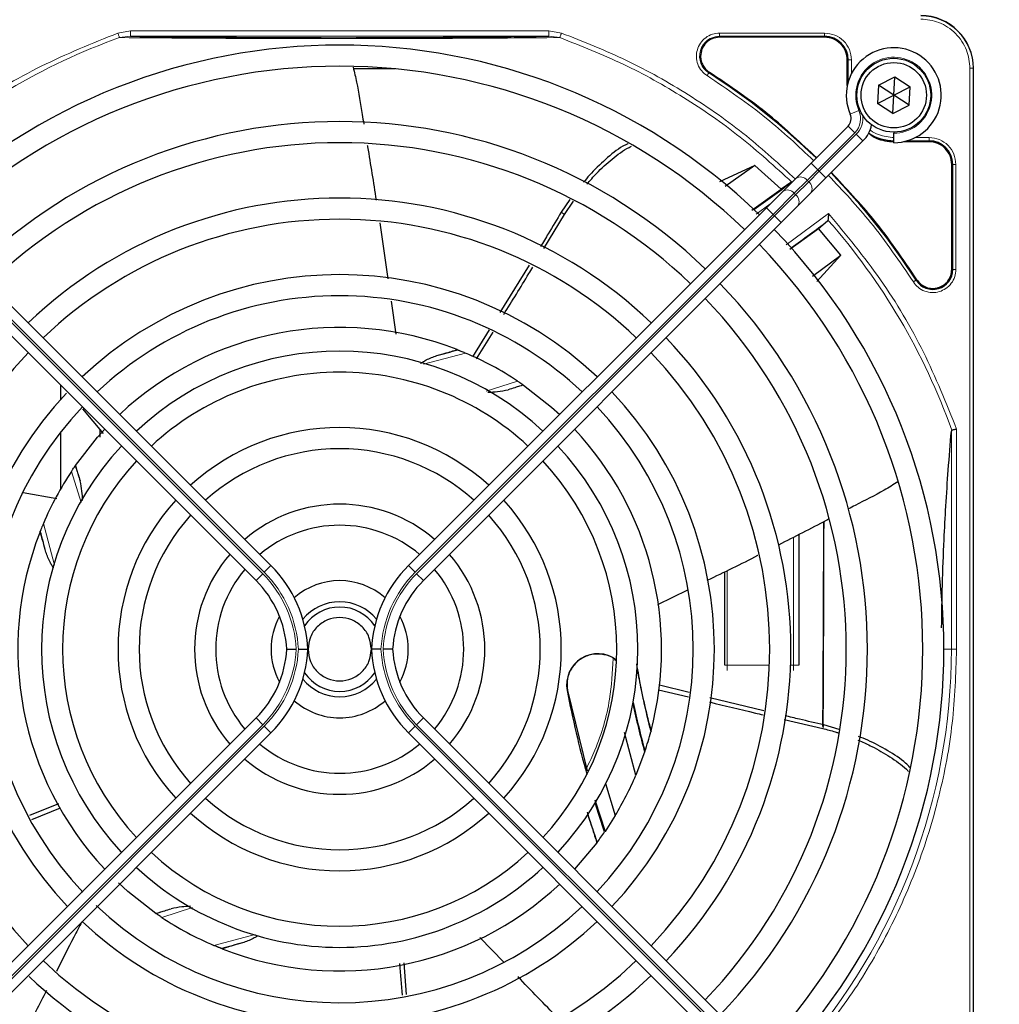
# Paper-space layout 'Blatt3' of a CAD drawing. Header units: millimetres. Extents: x 5 to 418, y 2 to 292.
# Tile 50 of 97: x 67 to 83, y 234 to 249. Entities that reach past the tile are written whole.
import ezdxf

# ---------------------------------------------------------------- set-up
doc = ezdxf.new("R2010")
doc.units = ezdxf.units.MM
doc.layers.add('SLD-0', color=7, linetype='Continuous')
doc.styles.add('SLDTEXTSTYLE0', font='TXT', dxfattribs={"width": 0.605})
doc.dimstyles.new('SLDDIMSTYLE1', dxfattribs={"dimtxt": 3.5, "dimasz": 3.302, "dimexe": 0, "dimexo": 0.0625, "dimgap": 0.875, "dimtad": 1, "dimlfac": 6, "dimrnd": 1e-09, "dimzin": 12, "dimdsep": 46, "dimtxsty": 'SLDTEXTSTYLE0', "dimsah": 1, "dimcen": 0.09, "dimadec": 0, "dimazin": 3, "dimtfac": 1, "dimtofl": 0, "dimtmove": 0, "dimatfit": 3, "dimfxl": 1, "dimfrac": 2, "dimtolj": 1, "dimtzin": 12, "dimarcsym": 0})

# ---------------------------------------------------------------- blocks, each defined once
blk = doc.blocks.new('_D_11')
at = {"layer": 'SLD-0'}
for p, q in [((59.721, 248.802), (59.721, 271.94)), ((143.471, 248.802), (143.471, 271.94)), ((59.721, 270.94), (143.471, 270.94))]:
    blk.add_line(p, q, dxfattribs=at)
for points in [[(59.721, 270.94), (63.023, 270.432), (63.023, 271.448)], [(143.471, 270.94), (140.169, 271.448), (140.169, 270.432)]]:
    blk.add_solid(points, dxfattribs=at)
at = {"layer": 'SLD-0', "insert": (95.581, 275.451), "char_height": 3.5, "attachment_point": 1, "style": 'SLDTEXTSTYLE0'}
blk.add_mtext('502,5', dxfattribs=at)

psp = doc.layouts.new('Blatt3')

# ---------------------------------------------------------------- linework, layer by layer
at = {"color": 7, "linetype": 'Continuous', "lineweight": 18}
for p, q in [((68.9266, 248.9217), (69.1285, 248.9549)), ((68.9522, 248.8501), (69.1285, 248.8716)), ((69.1285, 248.9549), (75.7305, 248.9549)), ((69.1285, 248.8716), (75.7305, 248.8716)), ((75.7305, 248.9549), (75.9319, 248.9219)), ((75.7305, 248.8716), (75.9064, 248.8502)), ((78.4275, 248.9204), (80.0877, 248.9204)), ((78.4275, 248.8705), (80.0878, 248.8705)), ((78.4275, 248.8555), (78.4275, 248.8705)), ((80.0878, 248.8555), (80.0878, 248.8705)), ((80.4454, 248.498), (80.4603, 248.498)), ((80.4603, 248.498), (80.4603, 248.1526)), ((80.5103, 248.498), (80.5103, 248.2783)), ((82.3827, 230.0147), (82.3827, 248.3647)), ((82.3827, 248.3647), (82.4325, 248.3647)), ((82.4325, 230.0147), (82.4325, 248.3647)), ((82.4325, 248.3647), (82.4378, 248.3647)), ((78.2661, 248.3044), (78.2581, 248.2917)), ((80.63, 247.6987), (80.4926, 247.6385)), ((80.5639, 247.3476), (80.4578, 247.4537)), ((80.5639, 247.3476), (79.9787, 246.7624)), ((80.0022, 246.7388), (80.5875, 247.3241)), ((80.6935, 247.218), (80.5875, 247.3241)), ((81.5181, 247.2704), (81.7377, 247.2704)), ((81.3924, 247.2205), (81.7378, 247.2205)), ((81.7378, 247.2055), (81.7378, 247.2205)), ((79.9787, 246.7624), (79.8726, 246.8685)), ((82.0954, 246.848), (82.1103, 246.848)), ((82.1103, 246.848), (82.1103, 245.1877)), ((82.1603, 246.848), (82.1603, 245.1877)), ((79.9787, 246.7624), (79.812, 246.5957)), ((79.8356, 246.5722), (80.0022, 246.7388)), ((79.9787, 246.7624), (80.0022, 246.7388)), ((80.1083, 246.6328), (80.0022, 246.7388)), ((79.812, 246.5957), (79.6066, 246.3904)), ((79.6302, 246.3668), (79.8356, 246.5722)), ((79.8356, 246.5722), (79.812, 246.5957)), ((79.6066, 246.3904), (79.2733, 246.057)), ((79.2969, 246.0335), (79.6302, 246.3668)), ((79.6066, 246.3904), (79.6302, 246.3668)), ((79.2227, 246.2186), (79.0071, 246.0605)), ((71.2141, 240.3815), (65.5621, 246.0335)), ((65.5857, 246.057), (71.2376, 240.4051)), ((79.2733, 246.057), (73.6213, 240.4051)), ((73.6449, 240.3815), (79.2969, 246.0335)), ((75.9782, 246.0573), (75.9288, 246.0925)), ((79.2733, 246.057), (79.1672, 246.1631)), ((79.2969, 246.0335), (79.2733, 246.057)), ((79.4029, 245.9274), (79.2969, 246.0335)), ((79.4796, 245.5748), (80.1505, 246.0722)), ((82.0954, 245.1877), (82.1103, 245.1877)), ((81.5316, 245.0182), (81.5442, 245.0263)), ((74.417, 243.8674), (73.7516, 243.6907)), ((74.7428, 243.2681), (75.2386, 243.4253)), ((82.0892, 242.6343), (82.0892, 239.1897)), ((82.1722, 242.663), (82.1722, 239.1897)), ((68.3495, 241.5076), (68.1939, 241.9987)), ((67.7517, 241.1772), (67.9266, 240.5188)), ((79.5962, 238.9397), (79.5962, 240.958)), ((71.2376, 240.4051), (71.3437, 240.5112)), ((73.6213, 240.4051), (73.5153, 240.5112)), ((78.5462, 240.4295), (78.5462, 238.9397)), ((71.108, 240.2755), (71.2141, 240.3815)), ((73.751, 240.2755), (73.6449, 240.3815)), ((81.9712, 239.1897), (82.0892, 239.1897)), ((82.1722, 239.1897), (82.0892, 239.1897)), ((78.5128, 238.9397), (78.5462, 238.9397)), ((78.5462, 238.9397), (78.5462, 238.8563)), ((78.5462, 238.9397), (79.2166, 238.9397)), ((79.5501, 238.9397), (79.5962, 238.9397)), ((79.5962, 238.9397), (79.5962, 238.8563)), ((79.6795, 238.9397), (79.5962, 238.9397)), ((76.0269, 238.5364), (76.0217, 238.5354)), ((71.108, 238.1039), (71.2141, 237.9978)), ((73.751, 238.1039), (73.6449, 237.9978)), ((65.5621, 232.3459), (71.2141, 237.9978)), ((71.2376, 237.9742), (65.5857, 232.3223)), ((71.2376, 237.9742), (71.3437, 237.8682)), ((73.6213, 237.9742), (73.5153, 237.8682)), ((73.6213, 237.9742), (79.2733, 232.3223)), ((79.2969, 232.3459), (73.6449, 237.9978)), ((80.0576, 237.9369), (80.0758, 237.9947)), ((70.1062, 235.108), (69.6204, 234.954)), ((70.442, 234.5119), (71.0926, 234.6847))]:
    psp.add_line(p, q, dxfattribs=at)
at = {"color": 7, "linetype": 'Continuous', "lineweight": 25}
for p, q in [((80.0878, 248.8555), (78.4275, 248.8555)), ((73.3045, 248.3563), (72.6468, 248.3563)), ((80.4454, 248.0931), (80.4454, 248.498)), ((82.4378, 230.0147), (82.4378, 248.3647)), ((80.9373, 248.0968), (81.1945, 248.228)), ((81.1795, 247.9397), (81.1945, 248.228)), ((81.1945, 248.228), (81.4366, 248.0709)), ((80.9373, 248.0968), (80.9223, 247.8085)), ((81.1795, 247.9397), (80.9373, 248.0968)), ((81.1795, 247.9397), (81.4366, 248.0709)), ((81.4217, 247.7826), (81.4366, 248.0709)), ((80.9223, 247.8085), (81.1795, 247.9397)), ((81.1645, 247.6514), (81.1795, 247.9397)), ((81.4217, 247.7826), (81.1795, 247.9397)), ((81.1645, 247.6514), (80.9223, 247.8085)), ((81.1645, 247.6514), (81.4217, 247.7826)), ((79.8726, 246.8685), (80.4578, 247.4537)), ((81.1795, 247.3563), (81.1795, 247.3397)), ((81.1795, 247.1897), (81.1795, 247.3397)), ((80.6935, 247.218), (80.1083, 246.6328)), ((81.7378, 247.2055), (81.3329, 247.2055)), ((78.9833, 246.8305), (78.4273, 246.5721)), ((78.9833, 246.8305), (78.5151, 246.4999)), ((79.3987, 246.4537), (78.9833, 246.8305)), ((79.6309, 246.6268), (79.8726, 246.8685)), ((82.0954, 245.1877), (82.0954, 246.848)), ((79.5545, 246.5621), (79.3987, 246.4537)), ((79.4256, 246.4214), (79.6309, 246.6268)), ((80.1083, 246.6328), (79.8666, 246.3911)), ((78.9399, 246.1242), (79.3987, 246.4537)), ((79.1672, 246.1631), (79.4256, 246.4214)), ((79.8666, 246.3911), (79.6613, 246.1857)), ((76.0655, 246.2924), (75.9288, 246.0925)), ((75.9782, 246.0573), (76.1225, 246.2664)), ((79.6613, 246.1857), (79.4029, 245.9274)), ((71.3437, 240.5112), (65.6918, 246.1631)), ((73.5153, 240.5112), (79.1672, 246.1631)), ((75.6544, 245.5185), (75.9782, 246.0573)), ((65.4561, 245.9274), (71.108, 240.2755)), ((73.0636, 245.9224), (73.1909, 245.0411)), ((79.4029, 245.9274), (73.751, 240.2755)), ((79.9907, 245.8352), (80.1342, 245.954)), ((80.1342, 245.954), (80.1408, 245.9683)), ((79.5405, 245.5068), (79.9907, 245.8352)), ((80.3427, 245.4119), (79.9907, 245.8352)), ((79.8949, 245.0838), (80.3427, 245.4119)), ((79.9621, 244.9978), (80.3427, 245.4119)), ((75.4192, 245.2555), (74.9601, 244.5063)), ((73.2417, 244.6897), (73.317, 244.1684)), ((74.7907, 244.2336), (74.5249, 243.8093)), ((74.5897, 243.7745), (74.8506, 244.1999)), ((74.2831, 243.9221), (74.2929, 243.9182)), ((68.0212, 243.3623), (68.0212, 243.136)), ((75.325, 243.3667), (75.3316, 243.3621)), ((68.3683, 242.9865), (68.695, 242.5963)), ((68.0212, 242.6161), (68.0212, 241.7191)), ((68.6462, 242.54), (68.6462, 242.6546)), ((68.2525, 242.0852), (68.2571, 242.0918)), ((67.4295, 241.6652), (67.9647, 241.5729)), ((67.6971, 241.0432), (67.7009, 241.0531)), ((79.6795, 241.0007), (79.6795, 238.9397)), ((78.5128, 238.9397), (78.5128, 240.4131)), ((77.9202, 240.1212), (77.4483, 239.8888)), ((77.9468, 238.5051), (77.479, 238.6223)), ((76.0269, 238.5364), (76.3369, 237.2673)), ((77.4657, 238.55), (77.9353, 238.4371)), ((79.1295, 238.219), (78.2743, 238.4244)), ((82.4378, 230.0147), (82.4378, 238.4848)), ((71.108, 238.1039), (65.4561, 232.4519)), ((73.751, 238.1039), (79.4029, 232.4519)), ((79.4489, 238.0774), (80.0576, 237.9369)), ((80.3157, 237.9243), (80.0758, 237.9947)), ((65.6918, 232.2162), (71.3437, 237.8682)), ((79.1672, 232.2162), (73.5153, 237.8682)), ((77.106, 237.1992), (76.9286, 237.8726)), ((77.3461, 237.9019), (77.342, 237.8861)), ((77.2454, 237.5652), (77.106, 237.1992)), ((77.25, 237.5791), (77.2454, 237.5652)), ((76.6277, 237.0698), (76.7817, 236.5648)), ((67.9876, 236.7505), (67.5335, 236.5626)), ((76.4612, 236.8091), (76.6194, 236.3129)), ((67.568, 236.5024), (68.0212, 236.6848)), ((76.7817, 236.5648), (76.6194, 236.3129)), ((76.6194, 236.3129), (76.6137, 236.3045)), ((76.4888, 236.1313), (76.1393, 235.7156)), ((76.4945, 236.1389), (76.4888, 236.1313)), ((69.534, 235.0127), (69.5274, 235.0172)), ((75.0224, 234.245), (74.6424, 234.6355)), ((70.5759, 234.4572), (70.5661, 234.4611)), ((73.483, 233.7357), (73.4485, 234.2381))]:
    psp.add_line(p, q, dxfattribs=at)
at = {"color": 7, "linetype": 'Continuous', "lineweight": 25, "flags": 128}
for points in [[(75.3316, 243.3621), (75.7753, 243.0155), (75.9036, 242.8994)], [(68.2571, 242.0918), (68.6054, 242.5375), (68.7197, 242.6637)], [(76.6137, 236.3045), (76.5228, 236.5786), (76.4646, 236.7634)], [(69.5274, 235.0172), (69.0817, 235.3656), (68.9343, 235.4998)]]:
    psp.add_lwpolyline(points, dxfattribs=at)
at = {"color": 7, "linetype": 'Continuous', "lineweight": 25}
for radius in [0.5833, 0.5167]:
    psp.add_circle((81.1795, 247.9397), radius, dxfattribs=at)
for centre, radius, start, end in [((81.6045, 248.3647), 0.8333, 360, 90), ((80.0878, 248.498), 0.3725, 360, 90), ((72.4295, 239.1897), 9.5417, 46.02565, 133.99915), ((81.1795, 247.9397), 0.75, 270, 203.67631), ((72.4295, 239.1897), 9.2083, 90, 133.96292), ((72.4295, 239.1897), 9.2083, 46.03708, 90), ((72.4295, 239.1897), 10.8083, 45.88355, 57.36633), ((80.34, 247.5716), 0.1667, 315, 23.67631), ((72.4295, 239.1897), 8.3333, 46.14599, 133.85401), ((80.34, 247.5716), 0.5, 315, 348.57951), ((81.1878, 247.948), 0.7275, 236.32672, 270), ((72.4295, 239.1897), 8, 90, 133.80625), ((72.4295, 239.1897), 8, 46.19375, 90), ((81.7378, 246.848), 0.3725, 360, 90), ((72.4295, 239.1897), 10.8083, 32.63367, 44.11645), ((69.9352, 259.1477), 15.8406, 304.77699, 307.39093), ((72.4295, 239.1897), 7.125, 46.34037, 133.65963), ((72.4295, 239.1897), 6.7917, 90, 133.59383), ((72.4295, 239.1897), 6.7917, 46.40617, 90), ((69.9352, 259.1477), 16.676, 305.2521, 307.70462), ((72.4295, 239.1897), 9.5417, 316.00085, 43.99915), ((72.4295, 239.1897), 9.2083, 316.03708, 43.96292), ((72.4295, 239.1897), 5.9167, 46.61418, 133.38582), ((81.7962, 245.1877), 0.3142, 212.63367, 0), ((72.4295, 239.1897), 8.3333, 316.14599, 43.85401), ((72.4295, 239.1897), 5.5833, 90, 133.28942), ((72.4295, 239.1897), 5.5833, 46.71058, 90), ((72.4295, 239.1897), 8, 316.19375, 43.80625), ((72.4295, 239.1897), 5.0825, 68.61111, 133.12079), ((72.4295, 239.1897), 7.125, 316.34037, 43.65963), ((72.4295, 239.1897), 6.7917, 136.40617, 223.59383), ((72.4295, 239.1897), 4.7083, 47.02859, 132.97141), ((69.9352, 259.1477), 15.8406, 284.73484, 285.96759), ((72.4295, 239.1897), 5.0825, 56.44769, 66.98022), ((72.4295, 239.1897), 6.7917, 316.40617, 43.59383), ((72.4295, 239.1897), 4.375, 90, 132.81678), ((72.4295, 239.1897), 4.375, 47.18322, 90), ((72.4295, 239.1897), 5.9167, 136.84931, 223.38582), ((72.4295, 239.1897), 5.9167, 316.61418, 43.38582), ((72.4295, 239.1897), 5.5833, 136.71058, 223.43808), ((72.4295, 239.1897), 5.5833, 316.71058, 43.28942), ((72.4295, 239.1897), 3.5, 47.7294, 132.2706), ((72.4295, 239.1897), 5.0825, 345.32235, 43.12079), ((72.4295, 239.1897), 4.7083, 137.11688, 222.88312), ((72.4295, 239.1897), 3.1667, 90, 131.98304), ((72.4295, 239.1897), 3.1667, 48.01696, 90), ((72.4295, 239.1897), 4.7083, 317.02859, 42.97141), ((72.4295, 239.1897), 4.375, 137.18322, 222.81678), ((72.4295, 239.1897), 4.375, 317.18322, 42.81678), ((72.4295, 239.1897), 5.0825, 146.44769, 156.98022), ((72.4295, 239.1897), 3.5, 137.7294, 222.2706), ((72.4295, 239.1897), 3.5, 317.7294, 42.2706), ((72.4295, 239.1897), 2.2917, 49.17065, 130.82935), ((72.4295, 239.1897), 3.1667, 138.01696, 221.98304), ((72.4295, 239.1897), 3.1667, 318.01696, 41.98304), ((52.4715, 236.6954), 15.8406, 14.73484, 15.96759), ((72.4295, 239.1897), 1.9583, 90, 130.11786), ((72.4295, 239.1897), 1.9583, 49.88214, 90), ((72.4295, 239.1897), 5.0825, 158.61111, 223.12079), ((72.4295, 239.1897), 2.2917, 139.17065, 220.82935), ((72.4295, 239.1897), 2.2917, 319.17065, 40.82935), ((72.4295, 239.1897), 1.9583, 139.88214, 220.11786), ((69.9295, 239.0969), 2, 2.65732, 45), ((74.9295, 239.0969), 2, 135, 177.34268), ((72.4295, 239.1897), 1.9583, 319.88214, 40.11786), ((69.9295, 239.0969), 1.6667, 3.18929, 45), ((72.4295, 239.1897), 1.0833, 48.58903, 131.41097), ((74.9295, 239.0969), 1.6667, 135, 176.81071), ((72.4295, 239.1897), 0.75, 90, 140.86857), ((72.4295, 239.1897), 0.6667, 33.7452, 146.2548), ((72.4295, 239.1897), 0.75, 39.13143, 90), ((72.4295, 239.1897), 1.0833, 151.29385, 208.70615), ((72.4295, 239.1897), 1.0833, 331.29385, 28.70615), ((69.9295, 239.2824), 1.6667, 315, 356.81071), ((69.9295, 239.2824), 2, 315, 357.34268), ((74.9295, 239.2824), 2, 182.65732, 225), ((74.9295, 239.2824), 1.6667, 183.18929, 225), ((76.5038, 238.6282), 0.4909, 52.71206, 190.88967), ((92.3875, 241.6839), 15.5175, 190.44251, 194.16656), ((72.4295, 239.1897), 0.75, 219.13143, 320.86857), ((72.4295, 239.1897), 0.6667, 213.7452, 326.2548), ((92.3875, 241.6839), 16.6659, 190.88967, 195.56108), ((72.4295, 239.1897), 1.0833, 228.58903, 270), ((72.4295, 239.1897), 1.0833, 270, 311.41097), ((92.3875, 241.6839), 15.6923, 192.34899, 195.21644), ((92.3875, 241.6839), 15.6841, 192.27781, 195.17181), ((72.4295, 239.1897), 5.0825, 341.52584, 345.13904), ((72.4295, 239.1897), 1.9583, 229.88214, 310.11786), ((72.4295, 239.1897), 2.2917, 229.17065, 270), ((72.4295, 239.1897), 2.2917, 270, 310.82935), ((72.4295, 239.1897), 5.0825, 328.90506, 336.94357), ((72.4295, 239.1897), 3.1667, 228.01696, 311.98304), ((72.4295, 239.1897), 3.5, 227.7294, 270), ((72.4295, 239.1897), 3.5, 270, 312.2706), ((92.3875, 241.6839), 16.8325, 197.65463, 199.2337), ((72.4295, 239.1897), 5.0825, 323.11197, 325.41226), ((72.4295, 239.1897), 4.375, 227.18322, 312.81678), ((72.4295, 239.1897), 4.7083, 227.02859, 270), ((72.4295, 239.1897), 4.7083, 270, 312.97141), ((72.4295, 239.1897), 5.0825, 248.61111, 313.12079), ((72.4295, 239.1897), 5.5833, 226.47367, 313.28942), ((72.4295, 239.1897), 5.9167, 226.61418, 270), ((72.4295, 239.1897), 5.0825, 236.44769, 246.98022), ((72.4295, 239.1897), 5.9167, 270, 313.38582), ((74.9237, 219.2317), 15.8406, 104.73484, 105.96759), ((72.4295, 239.1897), 6.7917, 226.40617, 313.59383), ((72.4295, 239.1897), 7.125, 226.48101, 270), ((72.4295, 239.1897), 7.125, 270, 313.65963)]:
    psp.add_arc(centre, radius, start, end, dxfattribs=at)
at = {"color": 7, "linetype": 'Continuous', "lineweight": 18}
for centre, radius, start, end in [((81.6045, 248.3647), 0.828, 0, 90), ((72.4295, 239.1897), 10.2672, 109.79676, 131.31692), ((78.4275, 248.5563), 0.3142, 90, 237.36633), ((81.1795, 247.9397), 0.6, 270, 203.67631), ((80.34, 247.5716), 0.3167, 315, 23.67631), ((80.34, 247.5716), 0.35, 315, 9.63706), ((79.705, 246.5152), 0.1339, 36.95053, 123.57825), ((79.7551, 246.4652), 0.1339, 326.42175, 53.04947), ((79.4996, 246.3099), 0.1339, 36.95053, 123.57825), ((79.5497, 246.2598), 0.1339, 326.42175, 53.04947), ((72.4295, 239.1897), 10.2672, 19.69498, 41.31692), ((69.9352, 259.1477), 16.676, 288.00213, 288.8569), ((52.4715, 236.6954), 16.676, 18.00213, 18.8569), ((69.9295, 239.0969), 1.8167, 2.92572, 45), ((69.9295, 239.0969), 1.85, 2.87296, 45), ((74.9295, 239.0969), 1.85, 135, 177.12704), ((74.9295, 239.0969), 1.8167, 135, 177.07428), ((69.9295, 239.2824), 1.8167, 315, 357.07428), ((69.9295, 239.2824), 1.85, 315, 357.12704), ((74.9295, 239.2824), 1.85, 182.87296, 225), ((74.9295, 239.2824), 1.8167, 182.92572, 225), ((72.4295, 239.1897), 9.6597, 318.54968, 360), ((74.9237, 219.2317), 16.676, 108.00213, 108.8569)]:
    psp.add_arc(centre, radius, start, end, dxfattribs=at)
at = {"color": 7, "linetype": 'Continuous', "lineweight": 25}
for major_axis, start_param, end_param in [((0, 6.9626), 4.031821, 4.5459908), ((0, 6.5204), 3.9746337, 4.5337937)]:
    psp.add_ellipse((80.0179, 242.3563), major_axis=major_axis, ratio=0.0087269, start_param=start_param, end_param=end_param, dxfattribs=at)
at = {"color": 7, "linetype": 'Continuous', "lineweight": 18}
for points, knots in [([(82.3827, 248.3647), (82.3723, 248.4626), (82.3563, 248.6131), (82.2593, 248.7943), (82.1588, 248.919), (82.0342, 249.0194), (81.853, 249.1165), (81.7024, 249.1325), (81.6045, 249.1428)], [0, 0, 0, 0, 0.23945684, 0.36836066, 0.5, 0.63163934, 0.76054316, 1, 1, 1, 1]), ([(65.5469, 246.9107), (65.886, 247.1905), (66.5644, 247.7503), (67.7032, 248.428), (68.5189, 248.7572), (68.9266, 248.9217)], [0, 0, 0, 0, 0.3332143, 0.6667754, 1, 1, 1, 1]), ([(68.9522, 248.85), (68.9509, 248.8537), (68.9483, 248.861), (68.942, 248.8785), (68.9346, 248.8991), (68.9292, 248.9142), (68.9266, 248.9217)], [0, 0, 0, 0, 0.25, 0.5, 0.75, 1, 1, 1, 1]), ([(68.9522, 248.85), (69.1548, 248.8485), (69.5366, 248.8456), (70.1238, 248.8409), (70.5981, 248.8388), (70.9649, 248.8364), (71.2371, 248.8355), (71.5882, 248.8364), (72.0182, 248.8353), (72.5732, 248.8328), (73.1602, 248.8376), (73.7483, 248.8349), (74.3907, 248.8398), (75.1206, 248.8431), (75.6357, 248.8477), (75.9064, 248.8502)], [0, 0, 0, 0, 0.0992266, 0.1869854, 0.2680266, 0.3050007, 0.3411624, 0.3801061, 0.4467472, 0.5120558, 0.5978149, 0.6780584, 0.7487781, 0.8679482, 1, 1, 1, 1]), ([(75.9319, 248.9219), (75.9299, 248.9164), (75.926, 248.9057), (75.9195, 248.8874), (75.9134, 248.8702), (75.9087, 248.8572), (75.9071, 248.8522), (75.9064, 248.8502)], [0, 0, 0, 0, 0.1851978, 0.3532781, 0.6370716, 0.8527573, 1, 1, 1, 1]), ([(75.9064, 248.8502), (76.2439, 248.717), (76.9188, 248.4508), (77.8691, 247.917), (78.7668, 247.299), (79.3031, 246.8103), (79.5713, 246.5659)], [0, 0, 0, 0, 0.25, 0.5, 0.75, 1, 1, 1, 1]), ([(75.9319, 248.9219), (76.2776, 248.7854), (76.9712, 248.5114), (77.9468, 247.9588), (78.8456, 247.3346), (79.3734, 246.8468), (79.6265, 246.6128)], [0, 0, 0, 0, 0.253873, 0.5092361, 0.7645992, 1, 1, 1, 1]), ([(78.2312, 248.2497), (78.2011, 248.2731), (78.1392, 248.3211), (78.0805, 248.4267), (78.0572, 248.5437), (78.0723, 248.6603), (78.1224, 248.7666), (78.2052, 248.8526), (78.3115, 248.9098), (78.3895, 248.917), (78.4275, 248.9204)], [0, 0, 0, 0, 0.1217127, 0.2499999, 0.378287, 0.4999997, 0.6217125, 0.7499999, 0.8782872, 1, 1, 1, 1]), ([(80.0877, 248.9204), (80.1431, 248.9141), (80.2538, 248.9014), (80.3935, 248.8037), (80.4912, 248.6641), (80.5039, 248.5533), (80.5103, 248.498)], [0, 0, 0, 0, 0.2499997, 0.4999995, 0.7499997, 1, 1, 1, 1]), ([(78.2312, 248.2497), (78.2346, 248.255), (78.2414, 248.2657), (78.2501, 248.2793), (78.2564, 248.2891), (78.2575, 248.2909), (78.2581, 248.2917)], [0, 0, 0, 0, 0.25, 0.5, 0.75, 1, 1, 1, 1]), ([(79.9126, 246.9085), (79.6705, 247.1369), (79.1473, 247.6303), (78.5513, 248.0332), (78.2312, 248.2497)], [0, 0, 0, 0, 0.4628256, 1, 1, 1, 1]), ([(80.8045, 247.3911), (80.8086, 247.3877), (80.8479, 247.3552), (80.9735, 247.2958), (81.1034, 247.2804), (81.1878, 247.2704)], [0, 0, 0, 0, 0.039961, 0.3759161, 1, 1, 1, 1]), ([(81.7377, 247.2704), (81.7931, 247.2641), (81.9038, 247.2514), (82.0435, 247.1537), (82.1412, 247.0141), (82.1539, 246.9033), (82.1603, 246.848)], [0, 0, 0, 0, 0.2499998, 0.4999995, 0.7499998, 1, 1, 1, 1]), ([(82.1603, 246.848), (82.1539, 246.848), (82.1413, 246.848), (82.1251, 246.848), (82.1134, 246.848), (82.1114, 246.848), (82.1103, 246.848)], [0, 0, 0, 0, 0.2499974, 0.4999983, 0.7499991, 1, 1, 1, 1]), ([(81.4895, 244.9914), (81.2731, 245.3115), (80.8701, 245.9075), (80.3767, 246.4306), (80.1483, 246.6728)], [0, 0, 0, 0, 0.5371744, 1, 1, 1, 1]), ([(80.1505, 246.0722), (80.4324, 245.7304), (80.9965, 245.0464), (81.6779, 243.8974), (82.0075, 243.0744), (82.1722, 242.663)], [0, 0, 0, 0, 0.33321248, 0.66677731, 1, 1, 1, 1]), ([(82.1603, 245.1877), (82.1568, 245.1497), (82.1497, 245.0717), (82.0924, 244.9653), (82.0064, 244.8826), (81.9001, 244.8325), (81.7836, 244.8174), (81.6665, 244.8407), (81.561, 244.8994), (81.5129, 244.9612), (81.4895, 244.9914)], [0, 0, 0, 0, 0.1217126, 0.25, 0.3782874, 0.5, 0.6217126, 0.75, 0.8782874, 1, 1, 1, 1]), ([(81.5316, 245.0182), (81.5307, 245.0177), (81.529, 245.0166), (81.5191, 245.0103), (81.5055, 245.0016), (81.4948, 244.9948), (81.4895, 244.9914)], [0, 0, 0, 0, 0.25, 0.5, 0.75, 1, 1, 1, 1]), ([(82.1722, 239.1897), (82.1587, 238.8003), (82.1316, 238.0179), (81.9117, 236.8568), (81.5613, 235.7231), (81.0712, 234.6425), (80.4651, 233.6279), (79.9662, 233.0247), (79.7179, 232.7244)], [0, 0, 0, 0, 0.1652331, 0.3319994, 0.5, 0.6679894, 0.8347613, 1, 1, 1, 1]), ([(76.3274, 237.3065), (76.3725, 237.4019), (76.5372, 237.7501), (76.7076, 238.3333), (76.7366, 238.8273), (76.7492, 239.0416)], [0, 0, 0, 0, 0.1759731, 0.6425035, 1, 1, 1, 1])]:
    psp.add_open_spline(points, degree=3, knots=knots, dxfattribs=at)
for points in [[(69.1285, 248.9549), (69.1285, 248.9441), (69.1285, 248.9225), (69.1285, 248.8951), (69.1285, 248.8758), (69.1285, 248.873), (69.1285, 248.8716)], [(75.7305, 248.9549), (75.7305, 248.9441), (75.7305, 248.9225), (75.7305, 248.8951), (75.7305, 248.8758), (75.7305, 248.873), (75.7305, 248.8716)], [(78.4275, 248.9204), (78.4275, 248.9141), (78.4275, 248.9014), (78.4275, 248.8853), (78.4275, 248.8736), (78.4275, 248.8715), (78.4275, 248.8705)], [(80.0877, 248.9204), (80.0877, 248.9141), (80.0878, 248.9014), (80.0878, 248.8853), (80.0878, 248.8736), (80.0878, 248.8715), (80.0878, 248.8705)], [(80.5103, 248.498), (80.5039, 248.498), (80.4913, 248.498), (80.4751, 248.498), (80.4634, 248.498), (80.4614, 248.498), (80.4603, 248.498)], [(81.7377, 247.2704), (81.7377, 247.2641), (81.7377, 247.2514), (81.7378, 247.2353), (81.7378, 247.2236), (81.7378, 247.2215), (81.7378, 247.2205)], [(82.1603, 245.1877), (82.1539, 245.1877), (82.1413, 245.1877), (82.1251, 245.1877), (82.1134, 245.1877), (82.1114, 245.1877), (82.1103, 245.1877)]]:
    psp.add_open_spline(points, degree=3, dxfattribs=at)
at = {"color": 7, "linetype": 'Continuous', "lineweight": 25}
for points, knots in [([(69.1285, 248.8716), (69.322, 248.8691), (69.6884, 248.8644), (70.2507, 248.8588), (70.7484, 248.8547), (71.2068, 248.852), (71.6356, 248.8502), (72.0819, 248.849), (72.5889, 248.8487), (73.127, 248.8498), (73.6807, 248.852), (74.2845, 248.8559), (74.9815, 248.8621), (75.4696, 248.8683), (75.7305, 248.8716)], [0, 0, 0, 0, 0.0996723, 0.1887309, 0.2688678, 0.3273434, 0.3895643, 0.4520047, 0.5145617, 0.5996547, 0.6762195, 0.7501682, 0.8664354, 1, 1, 1, 1]), ([(72.6409, 248.3811), (72.6607, 248.3023), (72.7224, 248.0566), (72.7636, 247.755), (72.8011, 247.5353), (72.8097, 247.4851)], [0, 0, 0, 0, 0.2669824, 0.8323996, 1, 1, 1, 1]), ([(79.9585, 246.9544), (79.7155, 247.1836), (79.189, 247.6803), (78.5891, 248.0859), (78.2661, 248.3044)], [0, 0, 0, 0, 0.4615059, 1, 1, 1, 1]), ([(80.7785, 247.3457), (80.8189, 247.3147), (80.9372, 247.2241), (81.0884, 247.2129), (81.1878, 247.2055)], [0, 0, 0, 0, 0.3420799, 1, 1, 1, 1]), ([(72.8656, 247.1523), (72.867, 247.1438), (72.9158, 246.8539), (72.9615, 246.5634), (73.0059, 246.2813)], [0, 0, 0, 0, 0.0292233, 1, 1, 1, 1]), ([(76.9777, 247.171), (76.9525, 247.1592), (76.8282, 247.1011), (76.6266, 246.9256), (76.4193, 246.734), (76.3115, 246.6037), (76.2811, 246.567)], [0, 0, 0, 0, 0.0959942, 0.4735198, 0.8517911, 1, 1, 1, 1]), ([(76.3342, 246.5347), (76.3841, 246.5931), (76.5076, 246.7378), (76.7302, 246.9333), (76.9162, 247.078), (77.0241, 247.1282), (77.0368, 247.1341)], [0, 0, 0, 0, 0.2407533, 0.5970669, 0.9525618, 1, 1, 1, 1]), ([(81.5442, 245.0263), (81.3258, 245.3493), (80.9202, 245.9491), (80.4235, 246.4757), (80.1942, 246.7187)], [0, 0, 0, 0, 0.5384941, 1, 1, 1, 1]), ([(75.9288, 246.0925), (75.8607, 245.979), (75.7519, 245.7975), (75.6411, 245.6173), (75.5995, 245.5497)], [0, 0, 0, 0, 0.6253226, 1, 1, 1, 1]), ([(80.1505, 246.0722), (80.1492, 246.0588), (80.1471, 246.0363), (80.1447, 246.0065), (80.1423, 245.9838), (80.1413, 245.9732), (80.1408, 245.9683)], [0, 0, 0, 0, 0.33612601, 0.56086396, 0.79606001, 1, 1, 1, 1]), ([(75.0203, 244.4765), (75.153, 244.6911), (75.3071, 244.9401), (75.4577, 245.1911), (75.4786, 245.2258)], [0, 0, 0, 0, 0.8617793, 1, 1, 1, 1]), ([(73.9643, 243.828), (74.0156, 243.8421), (74.1109, 243.8683), (74.2135, 243.8986), (74.2727, 243.9173), (74.2797, 243.9205), (74.2831, 243.9221)], [0, 0, 0, 0, 0.3307022, 0.6139144, 0.8132321, 1, 1, 1, 1]), ([(74.2929, 243.9182), (74.2933, 243.918), (74.2942, 243.9177), (74.3, 243.9154), (74.3091, 243.9118), (74.3282, 243.9042), (74.3643, 243.8896), (74.3978, 243.8755), (74.417, 243.8674)], [0, 0, 0, 0, 0.0782241, 0.1598696, 0.2574567, 0.3644063, 0.6366001, 1, 1, 1, 1]), ([(73.7069, 243.7074), (73.7083, 243.7083), (73.728, 243.7203), (73.7576, 243.7373), (73.8404, 243.7837), (73.9074, 243.8077), (73.9643, 243.828)], [0, 0, 0, 0, 0.0158691, 0.235627, 0.3512626, 1, 1, 1, 1]), ([(75.2386, 243.4253), (75.2506, 243.4173), (75.2733, 243.4021), (75.2979, 243.3854), (75.3121, 243.3756), (75.3194, 243.3706), (75.324, 243.3674), (75.3247, 243.3669), (75.325, 243.3667)], [0, 0, 0, 0, 0.2946555, 0.558446, 0.6795519, 0.7970431, 0.8989768, 1, 1, 1, 1]), ([(74.7715, 243.2493), (74.8231, 243.2519), (74.9339, 243.2574), (75.035, 243.2773), (75.089, 243.288)], [0, 0, 0, 0, 0.4656174, 1, 1, 1, 1]), ([(75.3316, 243.3621), (75.3276, 243.3614), (75.3194, 243.3599), (75.2706, 243.3452), (75.1949, 243.3214), (75.1253, 243.2994), (75.089, 243.288)], [0, 0, 0, 0, 0.22203097, 0.4518514, 0.71468408, 1, 1, 1, 1]), ([(81.9352, 239.5293), (81.9385, 239.7555), (81.9457, 240.2365), (81.9707, 240.8767), (82.0028, 241.4789), (82.0412, 242.0559), (82.0724, 242.4323), (82.0892, 242.6343)], [0, 0, 0, 0, 0.1908903, 0.4060411, 0.5762921, 0.77266, 1, 1, 1, 1]), ([(82.096, 242.6498), (82.0952, 242.6495), (82.0933, 242.6488), (82.0905, 242.6442), (82.0897, 242.6384), (82.0892, 242.6343)], [0, 0, 0, 0, 0.2155213, 0.4481091, 1, 1, 1, 1]), ([(82.1722, 242.663), (82.1628, 242.6614), (82.1467, 242.6587), (82.1249, 242.6548), (82.1074, 242.6518), (82.0997, 242.6505), (82.096, 242.6498)], [0, 0, 0, 0, 0.2931583, 0.502984, 0.7624143, 1, 1, 1, 1]), ([(68.1939, 241.9987), (68.2019, 242.0107), (68.217, 242.0335), (68.2338, 242.058), (68.2436, 242.0723), (68.2486, 242.0796), (68.2518, 242.0842), (68.2523, 242.0849), (68.2525, 242.0852)], [0, 0, 0, 0, 0.29465551, 0.55844603, 0.67955191, 0.79704308, 0.89897682, 1, 1, 1, 1]), ([(68.2571, 242.0918), (68.2578, 242.0877), (68.2593, 242.0795), (68.274, 242.0308), (68.2978, 241.9551), (68.3197, 241.8854), (68.3311, 241.8492)], [0, 0, 0, 0, 0.222031, 0.4518514, 0.7146841, 1, 1, 1, 1]), ([(68.3694, 241.5372), (68.367, 241.5869), (68.3615, 241.6959), (68.3418, 241.7952), (68.3311, 241.8492)], [0, 0, 0, 0, 0.45638068, 1, 1, 1, 1]), ([(81.2457, 241.8346), (81.1738, 241.7894), (80.9562, 241.6528), (80.6875, 241.523), (80.4987, 241.4241), (80.4621, 241.4049)], [0, 0, 0, 0, 0.2845254, 0.8613524, 1, 1, 1, 1]), ([(80.1498, 241.2421), (80.138, 241.2359), (79.8749, 241.0987), (79.6104, 240.9642), (79.3577, 240.8358)], [0, 0, 0, 0, 0.0449606, 1, 1, 1, 1]), ([(67.7517, 241.1772), (67.7437, 241.158), (67.7296, 241.1245), (67.715, 241.0884), (67.7074, 241.0693), (67.7037, 241.0602), (67.7015, 241.0544), (67.7011, 241.0535), (67.7009, 241.0531)], [0, 0, 0, 0, 0.3633999, 0.6355937, 0.7425433, 0.8401304, 0.9217759, 1, 1, 1, 1]), ([(67.7912, 240.7244), (67.7771, 240.7758), (67.7509, 240.8711), (67.7205, 240.9737), (67.7019, 241.0329), (67.6986, 241.0398), (67.6971, 241.0432)], [0, 0, 0, 0, 0.3307022, 0.6139144, 0.8132321, 1, 1, 1, 1]), ([(67.9086, 240.4723), (67.8979, 240.4904), (67.8815, 240.5181), (67.8355, 240.6006), (67.8115, 240.6676), (67.7912, 240.7244)], [0, 0, 0, 0, 0.219513, 0.3375758, 1, 1, 1, 1]), ([(79.0337, 240.6697), (79.0325, 240.6691), (78.7667, 240.5328), (78.4976, 240.4029), (78.2298, 240.2737)], [0, 0, 0, 0, 0.00448685, 1, 1, 1, 1]), ([(71.5936, 239.1897), (71.594, 239.1897), (71.5948, 239.1897), (71.6013, 239.1897), (71.6117, 239.1897), (71.6257, 239.1897), (71.6432, 239.1897), (71.6634, 239.1897), (71.6861, 239.1897), (71.7071, 239.1897), (71.7255, 239.1897), (71.7366, 239.1897), (71.7427, 239.1897), (71.7438, 239.1897)], [0, 0, 0, 0, 0.1056469, 0.2143595, 0.3200059, 0.4287119, 0.5344375, 0.6432206, 0.7490982, 0.8580392, 0.9220434, 0.9867022, 1, 1, 1, 1]), ([(71.7772, 239.1897), (71.7782, 239.1897), (71.7843, 239.1897), (71.7954, 239.1897), (71.8136, 239.1897), (71.8346, 239.1897), (71.8571, 239.1897), (71.8775, 239.1897), (71.8949, 239.1897), (71.9091, 239.1897), (71.9194, 239.1897), (71.9261, 239.1897), (71.9269, 239.1897), (71.9273, 239.1897)], [0, 0, 0, 0, 0.0134205, 0.077283, 0.1417958, 0.2476476, 0.3565616, 0.4623038, 0.5711052, 0.676797, 0.7855504, 0.8912423, 1, 1, 1, 1]), ([(73.0818, 239.1897), (73.0808, 239.1897), (73.0747, 239.1897), (73.0636, 239.1897), (73.0454, 239.1897), (73.0244, 239.1897), (73.0019, 239.1897), (72.9815, 239.1897), (72.9641, 239.1897), (72.9499, 239.1897), (72.9396, 239.1897), (72.9329, 239.1897), (72.9321, 239.1897), (72.9316, 239.1897)], [0, 0, 0, 0, 0.0134205, 0.077283, 0.1417958, 0.2476476, 0.3565616, 0.4623038, 0.5711052, 0.676797, 0.7855504, 0.8912423, 1, 1, 1, 1]), ([(73.2654, 239.1897), (73.265, 239.1897), (73.2642, 239.1897), (73.2577, 239.1897), (73.2473, 239.1897), (73.2333, 239.1897), (73.2158, 239.1897), (73.1956, 239.1897), (73.1729, 239.1897), (73.1519, 239.1897), (73.1335, 239.1897), (73.1224, 239.1897), (73.1162, 239.1897), (73.1152, 239.1897)], [0, 0, 0, 0, 0.1056469, 0.2143595, 0.3200059, 0.4287119, 0.5344375, 0.6432206, 0.7490982, 0.8580392, 0.9220434, 0.9867022, 1, 1, 1, 1]), ([(76.7982, 239.0079), (76.791, 239.0155), (76.7404, 239.0694), (76.6011, 239.1131), (76.4105, 239.1183), (76.2291, 239.0439), (76.0922, 238.9078), (76.0123, 238.7278), (76.022, 238.6002), (76.0269, 238.5364)], [0, 0, 0, 0, 0.0268878, 0.1890732, 0.3512585, 0.5134439, 0.6756293, 0.8378146, 1, 1, 1, 1]), ([(77.1159, 238.9598), (77.1376, 238.8325), (77.1845, 238.5581), (77.2576, 238.2418), (77.3077, 238.0395), (77.3292, 237.9578), (77.3426, 237.91), (77.345, 237.9045), (77.3461, 237.9019)], [0, 0, 0, 0, 0.30777359, 0.66348969, 0.77581279, 0.87109954, 0.93793375, 1, 1, 1, 1]), ([(78.2688, 238.3568), (78.5104, 238.2978), (78.7927, 238.2287), (79.076, 238.1635), (79.1169, 238.1541)], [0, 0, 0, 0, 0.8555, 1, 1, 1, 1]), ([(80.0758, 237.9947), (79.9468, 238.0244), (79.7421, 238.0715), (79.5378, 238.1208), (79.4622, 238.1391)], [0, 0, 0, 0, 0.6297543, 1, 1, 1, 1]), ([(80.0576, 237.9369), (80.1243, 237.9211), (80.2073, 237.9014), (80.2874, 237.874), (80.3031, 237.8687)], [0, 0, 0, 0, 0.8030517, 1, 1, 1, 1]), ([(81.4318, 237.3241), (81.4108, 237.3466), (81.3153, 237.4492), (81.0839, 237.5888), (80.8323, 237.729), (80.6697, 237.7932), (80.6202, 237.8128)], [0, 0, 0, 0, 0.1033253, 0.4706468, 0.8386937, 1, 1, 1, 1]), ([(80.6115, 237.7551), (80.6223, 237.7508), (80.6978, 237.7209), (80.8201, 237.6613), (80.9783, 237.5772), (81.12, 237.4917), (81.2544, 237.3975), (81.3557, 237.3207), (81.4029, 237.2695), (81.414, 237.2574)], [0, 0, 0, 0, 0.0353019, 0.2489503, 0.4211146, 0.5939284, 0.7692474, 0.9457685, 1, 1, 1, 1]), ([(76.3367, 236.6143), (76.3546, 236.5573), (76.3938, 236.4327), (76.4459, 236.2724), (76.4762, 236.1777), (76.4877, 236.139), (76.4884, 236.1339), (76.4888, 236.1313)], [0, 0, 0, 0, 0.2434751, 0.5331783, 0.7783289, 0.889965, 1, 1, 1, 1]), ([(69.5274, 235.0172), (69.5314, 235.018), (69.5396, 235.0195), (69.5884, 235.0342), (69.6641, 235.0579), (69.7337, 235.0799), (69.77, 235.0913)], [0, 0, 0, 0, 0.222031, 0.4518514, 0.7146841, 1, 1, 1, 1]), ([(69.6204, 234.954), (69.6084, 234.962), (69.5857, 234.9772), (69.5611, 234.994), (69.5469, 235.0037), (69.5396, 235.0088), (69.535, 235.012), (69.5343, 235.0124), (69.534, 235.0127)], [0, 0, 0, 0, 0.29465551, 0.55844603, 0.67955191, 0.79704308, 0.89897682, 1, 1, 1, 1]), ([(70.0755, 235.1291), (70.028, 235.1268), (69.9213, 235.1214), (69.8239, 235.102), (69.77, 235.0913)], [0, 0, 0, 0, 0.4453212, 1, 1, 1, 1]), ([(68.3592, 234.8837), (68.3165, 234.8037), (68.1783, 234.5448), (68.0464, 234.2827), (67.9552, 234.1017)], [0, 0, 0, 0, 0.30923102, 1, 1, 1, 1]), ([(70.8947, 234.5513), (70.8434, 234.5372), (70.7481, 234.5111), (70.6455, 234.4807), (70.5863, 234.462), (70.5793, 234.4588), (70.5759, 234.4572)], [0, 0, 0, 0, 0.33070216, 0.61391441, 0.81323212, 1, 1, 1, 1]), ([(71.1409, 234.6653), (71.1249, 234.6558), (71.099, 234.6406), (71.0186, 234.5957), (70.9516, 234.5717), (70.8947, 234.5513)], [0, 0, 0, 0, 0.2003234, 0.3213323, 1, 1, 1, 1]), ([(70.5661, 234.4611), (70.5658, 234.4612), (70.5652, 234.4615), (70.562, 234.4627), (70.5573, 234.4646), (70.5503, 234.4673), (70.5405, 234.4713), (70.5289, 234.4759), (70.5174, 234.4806), (70.5064, 234.4851), (70.495, 234.4897), (70.4805, 234.4957), (70.4628, 234.5031), (70.449, 234.509), (70.442, 234.5119)], [0, 0, 0, 0, 0.0598653, 0.1221302, 0.1818937, 0.2430736, 0.33768, 0.4348747, 0.5090411, 0.5837829, 0.6600312, 0.7366926, 0.8675315, 1, 1, 1, 1]), ([(73.3756, 234.2253), (73.3758, 234.2229), (73.3878, 234.0556), (73.4014, 233.8884), (73.4149, 233.7236)], [0, 0, 0, 0, 0.0141957, 1, 1, 1, 1]), ([(75.8907, 233.3533), (75.8854, 233.3585), (75.6662, 233.5767), (75.4522, 233.8), (75.2433, 234.0181)], [0, 0, 0, 0, 0.0237673, 1, 1, 1, 1]), ([(67.8006, 233.7987), (67.6887, 233.582), (67.5528, 233.3185), (67.4211, 233.0529), (67.3978, 233.0059)], [0, 0, 0, 0, 0.8228799, 1, 1, 1, 1])]:
    psp.add_open_spline(points, degree=3, knots=knots, dxfattribs=at)
for points in [[(78.4275, 248.8555), (78.3883, 248.851), (78.3099, 248.842), (78.211, 248.7728), (78.1418, 248.6739), (78.1328, 248.5955), (78.1283, 248.5563)], [(80.4454, 248.498), (80.44, 248.5448), (80.4292, 248.6385), (80.3466, 248.7567), (80.2284, 248.8394), (80.1347, 248.8502), (80.0878, 248.8555)], [(78.1283, 248.5563), (78.1301, 248.5314), (78.1337, 248.4814), (78.1626, 248.4114), (78.2059, 248.3493), (78.2461, 248.3194), (78.2661, 248.3044)], [(82.0954, 246.848), (82.09, 246.8948), (82.0792, 246.9885), (81.9966, 247.1067), (81.8784, 247.1894), (81.7847, 247.2002), (81.7378, 247.2055)], [(81.5442, 245.0263), (81.564, 245.0009), (81.6037, 244.9502), (81.6897, 244.9028), (81.7849, 244.8834), (81.8817, 244.8955), (81.9697, 244.9375), (82.0394, 245.0051), (82.0864, 245.0915), (82.0924, 245.1556), (82.0954, 245.1877)], [(72.9295, 239.1897), (72.922, 239.2551), (72.9069, 239.386), (72.7913, 239.5524), (72.626, 239.6636), (72.4295, 239.7027), (72.2329, 239.6636), (72.0677, 239.5524), (71.952, 239.386), (71.937, 239.2551), (71.9295, 239.1897)], [(71.9295, 239.1897), (71.937, 239.1242), (71.952, 238.9933), (72.0677, 238.8269), (72.2329, 238.7157), (72.4295, 238.6766), (72.626, 238.7157), (72.7913, 238.8269), (72.9069, 238.9933), (72.922, 239.1242), (72.9295, 239.1897)]]:
    psp.add_open_spline(points, degree=3, dxfattribs=at)

# ---------------------------------------------------------------- dimensions: what is measured, and where the dimension line sits
at = {"layer": 'SLD-0'}
dim = psp.add_linear_dim(base=(143.4712, 270.9397), p1=(59.7212, 248.8022), p2=(143.4712, 248.8022), dimstyle='SLDDIMSTYLE1', dxfattribs=at)
dim.commit()
dim.dimension.update_dxf_attribs({"geometry": '_D_11', "text_midpoint": (101.5962, 270.9397), "dimtype": 160})

doc.saveas('drawing.dxf')
